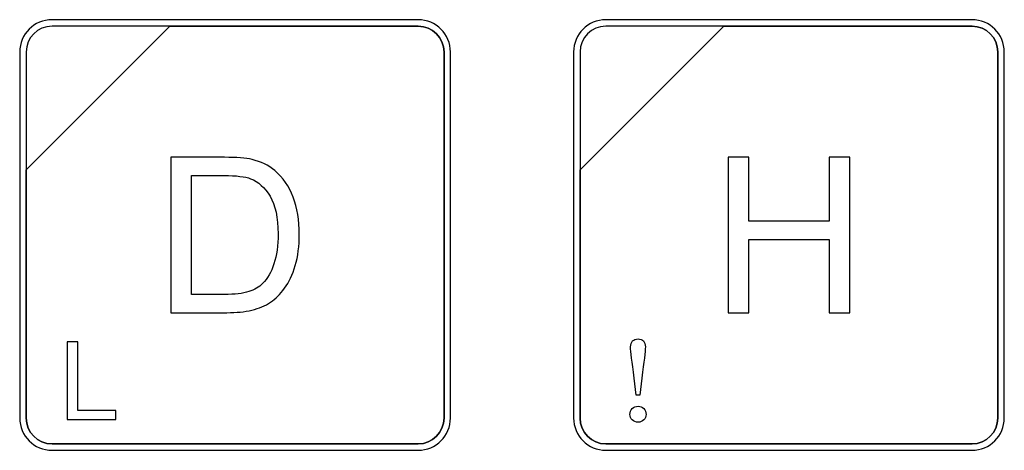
# Model space of a CAD drawing. Header units: millimetres. Extents: x 7205 to 9529, y -660 to 140.
# Tile 113 of 193: x 7568 to 7600, y -120 to -106. Entities that reach past the tile are written whole.
import ezdxf

# ---------------------------------------------------------------- set-up
doc = ezdxf.new("R2010")
doc.units = ezdxf.units.MM
doc.header["$LTSCALE"] = 3

msp = doc.modelspace()

# ---------------------------------------------------------------- linework, layer by layer
at = {"linetype": 'Continuous', "lineweight": 30}
for points, knots in [([(7569.337, -106.263), (7569.337, -106.263), (7581.237, -106.263), (7581.237, -106.263), (7581.237, -106.263), (7581.814, -106.263), (7582.287, -106.735), (7582.287, -107.313), (7582.287, -107.313), (7582.287, -107.313), (7582.287, -119.213), (7582.287, -119.213), (7582.287, -119.213), (7582.287, -119.79), (7581.814, -120.263), (7581.237, -120.263), (7581.237, -120.263), (7581.237, -120.263), (7569.337, -120.263), (7569.337, -120.263), (7569.337, -120.263), (7568.759, -120.263), (7568.287, -119.79), (7568.287, -119.213), (7568.287, -119.213), (7568.287, -119.213), (7568.287, -107.313), (7568.287, -107.313), (7568.287, -107.313), (7568.287, -106.735), (7568.759, -106.263), (7569.337, -106.263)], [0, 0, 0, 0, 0.111111, 0.111111, 0.111111, 0.111111, 0.222222, 0.222222, 0.222222, 0.222222, 0.333333, 0.333333, 0.333333, 0.333333, 0.444444, 0.444444, 0.444444, 0.444444, 0.555556, 0.555556, 0.555556, 0.555556, 0.666667, 0.666667, 0.666667, 0.666667, 0.777778, 0.777778, 0.777778, 0.777778, 1, 1, 1, 1]), ([(7569.337, -106.263), (7569.337, -106.263), (7581.237, -106.263), (7581.237, -106.263), (7581.237, -106.263), (7581.814, -106.263), (7582.287, -106.735), (7582.287, -107.313), (7582.287, -107.313), (7582.287, -107.313), (7582.287, -119.213), (7582.287, -119.213), (7582.287, -119.213), (7582.287, -119.79), (7581.814, -120.263), (7581.237, -120.263), (7581.237, -120.263), (7581.237, -120.263), (7569.337, -120.263), (7569.337, -120.263), (7569.337, -120.263), (7568.759, -120.263), (7568.287, -119.79), (7568.287, -119.213), (7568.287, -119.213), (7568.287, -119.213), (7568.287, -107.313), (7568.287, -107.313), (7568.287, -107.313), (7568.287, -106.735), (7568.759, -106.263), (7569.337, -106.263)], [0, 0, 0, 0, 0.111111, 0.111111, 0.111111, 0.111111, 0.222222, 0.222222, 0.222222, 0.222222, 0.333333, 0.333333, 0.333333, 0.333333, 0.444444, 0.444444, 0.444444, 0.444444, 0.555556, 0.555556, 0.555556, 0.555556, 0.666667, 0.666667, 0.666667, 0.666667, 0.777778, 0.777778, 0.777778, 0.777778, 1, 1, 1, 1]), ([(7569.337, -106.263), (7569.337, -106.263), (7581.237, -106.263), (7581.237, -106.263), (7581.237, -106.263), (7581.814, -106.263), (7582.287, -106.735), (7582.287, -107.313), (7582.287, -107.313), (7582.287, -107.313), (7582.287, -119.213), (7582.287, -119.213), (7582.287, -119.213), (7582.287, -119.79), (7581.814, -120.263), (7581.237, -120.263), (7581.237, -120.263), (7581.237, -120.263), (7569.337, -120.263), (7569.337, -120.263), (7569.337, -120.263), (7568.759, -120.263), (7568.287, -119.79), (7568.287, -119.213), (7568.287, -119.213), (7568.287, -119.213), (7568.287, -107.313), (7568.287, -107.313), (7568.287, -107.313), (7568.287, -106.735), (7568.759, -106.263), (7569.337, -106.263)], [0, 0, 0, 0, 0.111111, 0.111111, 0.111111, 0.111111, 0.222222, 0.222222, 0.222222, 0.222222, 0.333333, 0.333333, 0.333333, 0.333333, 0.444444, 0.444444, 0.444444, 0.444444, 0.555556, 0.555556, 0.555556, 0.555556, 0.666667, 0.666667, 0.666667, 0.666667, 0.777778, 0.777778, 0.777778, 0.777778, 1, 1, 1, 1]), ([(7569.337, -106.473), (7569.337, -106.473), (7573.168, -106.473), (7573.168, -106.473), (7573.168, -106.473), (7573.168, -106.473), (7568.497, -111.143), (7568.497, -111.143), (7568.497, -111.143), (7568.497, -111.143), (7568.497, -107.313), (7568.497, -107.313), (7568.497, -107.313), (7568.497, -106.851), (7568.875, -106.473), (7569.337, -106.473)], [0, 0, 0, 0, 0.2, 0.2, 0.2, 0.2, 0.4, 0.4, 0.4, 0.4, 0.6, 0.6, 0.6, 0.6, 1, 1, 1, 1]), ([(7573.168, -106.473), (7573.168, -106.473), (7573.18, -106.473), (7573.18, -106.473), (7573.18, -106.473), (7573.18, -106.473), (7581.237, -106.473), (7581.237, -106.473), (7581.237, -106.473), (7581.699, -106.473), (7582.077, -106.851), (7582.077, -107.313), (7582.077, -107.313), (7582.077, -107.313), (7582.077, -119.213), (7582.077, -119.213), (7582.077, -119.213), (7582.077, -119.675), (7581.699, -120.053), (7581.237, -120.053), (7581.237, -120.053), (7581.237, -120.053), (7569.337, -120.053), (7569.337, -120.053), (7569.337, -120.053), (7568.875, -120.053), (7568.497, -119.675), (7568.497, -119.213), (7568.497, -119.213), (7568.497, -119.213), (7568.497, -111.233), (7568.497, -111.233), (7568.497, -111.233), (7568.497, -111.233), (7568.497, -111.143), (7568.497, -111.143), (7568.497, -111.143), (7568.497, -111.143), (7573.168, -106.473), (7573.168, -106.473)], [0, 0, 0, 0, 0.090909, 0.090909, 0.090909, 0.090909, 0.181818, 0.181818, 0.181818, 0.181818, 0.272727, 0.272727, 0.272727, 0.272727, 0.363636, 0.363636, 0.363636, 0.363636, 0.454545, 0.454545, 0.454545, 0.454545, 0.545455, 0.545455, 0.545455, 0.545455, 0.636364, 0.636364, 0.636364, 0.636364, 0.727273, 0.727273, 0.727273, 0.727273, 0.818182, 0.818182, 0.818182, 0.818182, 1, 1, 1, 1]), ([(7582.077, -119.213), (7582.077, -119.213), (7582.077, -107.313), (7582.077, -107.313), (7582.077, -107.313), (7582.077, -106.851), (7581.699, -106.473), (7581.237, -106.473), (7581.237, -106.473), (7581.237, -106.473), (7573.18, -106.473), (7573.18, -106.473), (7573.18, -106.473), (7573.18, -106.473), (7573.168, -106.473), (7573.168, -106.473), (7573.168, -106.473), (7573.168, -106.473), (7568.497, -111.143), (7568.497, -111.143), (7568.497, -111.143), (7568.497, -111.143), (7568.497, -111.233), (7568.497, -111.233), (7568.497, -111.233), (7568.497, -111.233), (7568.497, -119.213), (7568.497, -119.213), (7568.497, -119.213), (7568.497, -119.675), (7568.875, -120.053), (7569.337, -120.053), (7569.337, -120.053), (7569.337, -120.053), (7581.237, -120.053), (7581.237, -120.053), (7581.237, -120.053), (7581.699, -120.053), (7582.077, -119.675), (7582.077, -119.213)], [0, 0, 0, 0, 0.090909, 0.090909, 0.090909, 0.090909, 0.181818, 0.181818, 0.181818, 0.181818, 0.272727, 0.272727, 0.272727, 0.272727, 0.363636, 0.363636, 0.363636, 0.363636, 0.454545, 0.454545, 0.454545, 0.454545, 0.545455, 0.545455, 0.545455, 0.545455, 0.636364, 0.636364, 0.636364, 0.636364, 0.727273, 0.727273, 0.727273, 0.727273, 0.818182, 0.818182, 0.818182, 0.818182, 1, 1, 1, 1]), ([(7569.337, -106.473), (7569.337, -106.473), (7573.168, -106.473), (7573.168, -106.473), (7573.168, -106.473), (7573.168, -106.473), (7568.497, -111.143), (7568.497, -111.143), (7568.497, -111.143), (7568.497, -111.143), (7568.497, -107.313), (7568.497, -107.313), (7568.497, -107.313), (7568.497, -106.851), (7568.875, -106.473), (7569.337, -106.473)], [0, 0, 0, 0, 0.2, 0.2, 0.2, 0.2, 0.4, 0.4, 0.4, 0.4, 0.6, 0.6, 0.6, 0.6, 1, 1, 1, 1]), ([(7573.168, -106.473), (7573.168, -106.473), (7573.18, -106.473), (7573.18, -106.473), (7573.18, -106.473), (7573.18, -106.473), (7581.237, -106.473), (7581.237, -106.473), (7581.237, -106.473), (7581.699, -106.473), (7582.077, -106.851), (7582.077, -107.313), (7582.077, -107.313), (7582.077, -107.313), (7582.077, -119.213), (7582.077, -119.213), (7582.077, -119.213), (7582.077, -119.675), (7581.699, -120.053), (7581.237, -120.053), (7581.237, -120.053), (7581.237, -120.053), (7569.337, -120.053), (7569.337, -120.053), (7569.337, -120.053), (7568.875, -120.053), (7568.497, -119.675), (7568.497, -119.213), (7568.497, -119.213), (7568.497, -119.213), (7568.497, -111.233), (7568.497, -111.233), (7568.497, -111.233), (7568.497, -111.233), (7568.497, -111.143), (7568.497, -111.143), (7568.497, -111.143), (7568.497, -111.143), (7573.168, -106.473), (7573.168, -106.473)], [0, 0, 0, 0, 0.090909, 0.090909, 0.090909, 0.090909, 0.181818, 0.181818, 0.181818, 0.181818, 0.272727, 0.272727, 0.272727, 0.272727, 0.363636, 0.363636, 0.363636, 0.363636, 0.454545, 0.454545, 0.454545, 0.454545, 0.545455, 0.545455, 0.545455, 0.545455, 0.636364, 0.636364, 0.636364, 0.636364, 0.727273, 0.727273, 0.727273, 0.727273, 0.818182, 0.818182, 0.818182, 0.818182, 1, 1, 1, 1]), ([(7582.077, -119.213), (7582.077, -119.213), (7582.077, -107.313), (7582.077, -107.313), (7582.077, -107.313), (7582.077, -106.851), (7581.699, -106.473), (7581.237, -106.473), (7581.237, -106.473), (7581.237, -106.473), (7573.18, -106.473), (7573.18, -106.473), (7573.18, -106.473), (7573.18, -106.473), (7573.168, -106.473), (7573.168, -106.473), (7573.168, -106.473), (7573.168, -106.473), (7568.497, -111.143), (7568.497, -111.143), (7568.497, -111.143), (7568.497, -111.143), (7568.497, -111.233), (7568.497, -111.233), (7568.497, -111.233), (7568.497, -111.233), (7568.497, -119.213), (7568.497, -119.213), (7568.497, -119.213), (7568.497, -119.675), (7568.875, -120.053), (7569.337, -120.053), (7569.337, -120.053), (7569.337, -120.053), (7581.237, -120.053), (7581.237, -120.053), (7581.237, -120.053), (7581.699, -120.053), (7582.077, -119.675), (7582.077, -119.213)], [0, 0, 0, 0, 0.090909, 0.090909, 0.090909, 0.090909, 0.181818, 0.181818, 0.181818, 0.181818, 0.272727, 0.272727, 0.272727, 0.272727, 0.363636, 0.363636, 0.363636, 0.363636, 0.454545, 0.454545, 0.454545, 0.454545, 0.545455, 0.545455, 0.545455, 0.545455, 0.636364, 0.636364, 0.636364, 0.636364, 0.727273, 0.727273, 0.727273, 0.727273, 0.818182, 0.818182, 0.818182, 0.818182, 1, 1, 1, 1]), ([(7569.337, -106.473), (7569.337, -106.473), (7573.168, -106.473), (7573.168, -106.473), (7573.168, -106.473), (7573.168, -106.473), (7568.497, -111.143), (7568.497, -111.143), (7568.497, -111.143), (7568.497, -111.143), (7568.497, -107.313), (7568.497, -107.313), (7568.497, -107.313), (7568.497, -106.851), (7568.875, -106.473), (7569.337, -106.473)], [0, 0, 0, 0, 0.2, 0.2, 0.2, 0.2, 0.4, 0.4, 0.4, 0.4, 0.6, 0.6, 0.6, 0.6, 1, 1, 1, 1]), ([(7573.168, -106.473), (7573.168, -106.473), (7573.18, -106.473), (7573.18, -106.473), (7573.18, -106.473), (7573.18, -106.473), (7581.237, -106.473), (7581.237, -106.473), (7581.237, -106.473), (7581.699, -106.473), (7582.077, -106.851), (7582.077, -107.313), (7582.077, -107.313), (7582.077, -107.313), (7582.077, -119.213), (7582.077, -119.213), (7582.077, -119.213), (7582.077, -119.675), (7581.699, -120.053), (7581.237, -120.053), (7581.237, -120.053), (7581.237, -120.053), (7569.337, -120.053), (7569.337, -120.053), (7569.337, -120.053), (7568.875, -120.053), (7568.497, -119.675), (7568.497, -119.213), (7568.497, -119.213), (7568.497, -119.213), (7568.497, -111.233), (7568.497, -111.233), (7568.497, -111.233), (7568.497, -111.233), (7568.497, -111.143), (7568.497, -111.143), (7568.497, -111.143), (7568.497, -111.143), (7573.168, -106.473), (7573.168, -106.473)], [0, 0, 0, 0, 0.090909, 0.090909, 0.090909, 0.090909, 0.181818, 0.181818, 0.181818, 0.181818, 0.272727, 0.272727, 0.272727, 0.272727, 0.363636, 0.363636, 0.363636, 0.363636, 0.454545, 0.454545, 0.454545, 0.454545, 0.545455, 0.545455, 0.545455, 0.545455, 0.636364, 0.636364, 0.636364, 0.636364, 0.727273, 0.727273, 0.727273, 0.727273, 0.818182, 0.818182, 0.818182, 0.818182, 1, 1, 1, 1]), ([(7582.077, -119.213), (7582.077, -119.213), (7582.077, -107.313), (7582.077, -107.313), (7582.077, -107.313), (7582.077, -106.851), (7581.699, -106.473), (7581.237, -106.473), (7581.237, -106.473), (7581.237, -106.473), (7573.18, -106.473), (7573.18, -106.473), (7573.18, -106.473), (7573.18, -106.473), (7573.168, -106.473), (7573.168, -106.473), (7573.168, -106.473), (7573.168, -106.473), (7568.497, -111.143), (7568.497, -111.143), (7568.497, -111.143), (7568.497, -111.143), (7568.497, -111.233), (7568.497, -111.233), (7568.497, -111.233), (7568.497, -111.233), (7568.497, -119.213), (7568.497, -119.213), (7568.497, -119.213), (7568.497, -119.675), (7568.875, -120.053), (7569.337, -120.053), (7569.337, -120.053), (7569.337, -120.053), (7581.237, -120.053), (7581.237, -120.053), (7581.237, -120.053), (7581.699, -120.053), (7582.077, -119.675), (7582.077, -119.213)], [0, 0, 0, 0, 0.090909, 0.090909, 0.090909, 0.090909, 0.181818, 0.181818, 0.181818, 0.181818, 0.272727, 0.272727, 0.272727, 0.272727, 0.363636, 0.363636, 0.363636, 0.363636, 0.454545, 0.454545, 0.454545, 0.454545, 0.545455, 0.545455, 0.545455, 0.545455, 0.636364, 0.636364, 0.636364, 0.636364, 0.727273, 0.727273, 0.727273, 0.727273, 0.818182, 0.818182, 0.818182, 0.818182, 1, 1, 1, 1]), ([(7587.337, -106.263), (7587.337, -106.263), (7599.237, -106.263), (7599.237, -106.263), (7599.237, -106.263), (7599.814, -106.263), (7600.287, -106.735), (7600.287, -107.313), (7600.287, -107.313), (7600.287, -107.313), (7600.287, -119.213), (7600.287, -119.213), (7600.287, -119.213), (7600.287, -119.79), (7599.814, -120.263), (7599.237, -120.263), (7599.237, -120.263), (7599.237, -120.263), (7587.337, -120.263), (7587.337, -120.263), (7587.337, -120.263), (7586.759, -120.263), (7586.287, -119.79), (7586.287, -119.213), (7586.287, -119.213), (7586.287, -119.213), (7586.287, -107.313), (7586.287, -107.313), (7586.287, -107.313), (7586.287, -106.735), (7586.759, -106.263), (7587.337, -106.263)], [0, 0, 0, 0, 0.111111, 0.111111, 0.111111, 0.111111, 0.222222, 0.222222, 0.222222, 0.222222, 0.333333, 0.333333, 0.333333, 0.333333, 0.444444, 0.444444, 0.444444, 0.444444, 0.555556, 0.555556, 0.555556, 0.555556, 0.666667, 0.666667, 0.666667, 0.666667, 0.777778, 0.777778, 0.777778, 0.777778, 1, 1, 1, 1]), ([(7587.337, -106.263), (7587.337, -106.263), (7599.237, -106.263), (7599.237, -106.263), (7599.237, -106.263), (7599.814, -106.263), (7600.287, -106.735), (7600.287, -107.313), (7600.287, -107.313), (7600.287, -107.313), (7600.287, -119.213), (7600.287, -119.213), (7600.287, -119.213), (7600.287, -119.79), (7599.814, -120.263), (7599.237, -120.263), (7599.237, -120.263), (7599.237, -120.263), (7587.337, -120.263), (7587.337, -120.263), (7587.337, -120.263), (7586.759, -120.263), (7586.287, -119.79), (7586.287, -119.213), (7586.287, -119.213), (7586.287, -119.213), (7586.287, -107.313), (7586.287, -107.313), (7586.287, -107.313), (7586.287, -106.735), (7586.759, -106.263), (7587.337, -106.263)], [0, 0, 0, 0, 0.111111, 0.111111, 0.111111, 0.111111, 0.222222, 0.222222, 0.222222, 0.222222, 0.333333, 0.333333, 0.333333, 0.333333, 0.444444, 0.444444, 0.444444, 0.444444, 0.555556, 0.555556, 0.555556, 0.555556, 0.666667, 0.666667, 0.666667, 0.666667, 0.777778, 0.777778, 0.777778, 0.777778, 1, 1, 1, 1]), ([(7587.337, -106.263), (7587.337, -106.263), (7599.237, -106.263), (7599.237, -106.263), (7599.237, -106.263), (7599.814, -106.263), (7600.287, -106.735), (7600.287, -107.313), (7600.287, -107.313), (7600.287, -107.313), (7600.287, -119.213), (7600.287, -119.213), (7600.287, -119.213), (7600.287, -119.79), (7599.814, -120.263), (7599.237, -120.263), (7599.237, -120.263), (7599.237, -120.263), (7587.337, -120.263), (7587.337, -120.263), (7587.337, -120.263), (7586.759, -120.263), (7586.287, -119.79), (7586.287, -119.213), (7586.287, -119.213), (7586.287, -119.213), (7586.287, -107.313), (7586.287, -107.313), (7586.287, -107.313), (7586.287, -106.735), (7586.759, -106.263), (7587.337, -106.263)], [0, 0, 0, 0, 0.111111, 0.111111, 0.111111, 0.111111, 0.222222, 0.222222, 0.222222, 0.222222, 0.333333, 0.333333, 0.333333, 0.333333, 0.444444, 0.444444, 0.444444, 0.444444, 0.555556, 0.555556, 0.555556, 0.555556, 0.666667, 0.666667, 0.666667, 0.666667, 0.777778, 0.777778, 0.777778, 0.777778, 1, 1, 1, 1]), ([(7587.337, -106.473), (7587.337, -106.473), (7591.168, -106.473), (7591.168, -106.473), (7591.168, -106.473), (7591.168, -106.473), (7586.497, -111.143), (7586.497, -111.143), (7586.497, -111.143), (7586.497, -111.143), (7586.497, -107.313), (7586.497, -107.313), (7586.497, -107.313), (7586.497, -106.851), (7586.875, -106.473), (7587.337, -106.473)], [0, 0, 0, 0, 0.2, 0.2, 0.2, 0.2, 0.4, 0.4, 0.4, 0.4, 0.6, 0.6, 0.6, 0.6, 1, 1, 1, 1]), ([(7591.168, -106.473), (7591.168, -106.473), (7591.18, -106.473), (7591.18, -106.473), (7591.18, -106.473), (7591.18, -106.473), (7599.237, -106.473), (7599.237, -106.473), (7599.237, -106.473), (7599.699, -106.473), (7600.077, -106.851), (7600.077, -107.313), (7600.077, -107.313), (7600.077, -107.313), (7600.077, -119.213), (7600.077, -119.213), (7600.077, -119.213), (7600.077, -119.675), (7599.699, -120.053), (7599.237, -120.053), (7599.237, -120.053), (7599.237, -120.053), (7587.337, -120.053), (7587.337, -120.053), (7587.337, -120.053), (7586.875, -120.053), (7586.497, -119.675), (7586.497, -119.213), (7586.497, -119.213), (7586.497, -119.213), (7586.497, -111.233), (7586.497, -111.233), (7586.497, -111.233), (7586.497, -111.233), (7586.497, -111.143), (7586.497, -111.143), (7586.497, -111.143), (7586.497, -111.143), (7591.168, -106.473), (7591.168, -106.473)], [0, 0, 0, 0, 0.090909, 0.090909, 0.090909, 0.090909, 0.181818, 0.181818, 0.181818, 0.181818, 0.272727, 0.272727, 0.272727, 0.272727, 0.363636, 0.363636, 0.363636, 0.363636, 0.454545, 0.454545, 0.454545, 0.454545, 0.545455, 0.545455, 0.545455, 0.545455, 0.636364, 0.636364, 0.636364, 0.636364, 0.727273, 0.727273, 0.727273, 0.727273, 0.818182, 0.818182, 0.818182, 0.818182, 1, 1, 1, 1]), ([(7600.077, -119.213), (7600.077, -119.213), (7600.077, -107.313), (7600.077, -107.313), (7600.077, -107.313), (7600.077, -106.851), (7599.699, -106.473), (7599.237, -106.473), (7599.237, -106.473), (7599.237, -106.473), (7591.18, -106.473), (7591.18, -106.473), (7591.18, -106.473), (7591.18, -106.473), (7591.168, -106.473), (7591.168, -106.473), (7591.168, -106.473), (7591.168, -106.473), (7586.497, -111.143), (7586.497, -111.143), (7586.497, -111.143), (7586.497, -111.143), (7586.497, -111.233), (7586.497, -111.233), (7586.497, -111.233), (7586.497, -111.233), (7586.497, -119.213), (7586.497, -119.213), (7586.497, -119.213), (7586.497, -119.675), (7586.875, -120.053), (7587.337, -120.053), (7587.337, -120.053), (7587.337, -120.053), (7599.237, -120.053), (7599.237, -120.053), (7599.237, -120.053), (7599.699, -120.053), (7600.077, -119.675), (7600.077, -119.213)], [0, 0, 0, 0, 0.090909, 0.090909, 0.090909, 0.090909, 0.181818, 0.181818, 0.181818, 0.181818, 0.272727, 0.272727, 0.272727, 0.272727, 0.363636, 0.363636, 0.363636, 0.363636, 0.454545, 0.454545, 0.454545, 0.454545, 0.545455, 0.545455, 0.545455, 0.545455, 0.636364, 0.636364, 0.636364, 0.636364, 0.727273, 0.727273, 0.727273, 0.727273, 0.818182, 0.818182, 0.818182, 0.818182, 1, 1, 1, 1]), ([(7587.337, -106.473), (7587.337, -106.473), (7591.168, -106.473), (7591.168, -106.473), (7591.168, -106.473), (7591.168, -106.473), (7586.497, -111.143), (7586.497, -111.143), (7586.497, -111.143), (7586.497, -111.143), (7586.497, -107.313), (7586.497, -107.313), (7586.497, -107.313), (7586.497, -106.851), (7586.875, -106.473), (7587.337, -106.473)], [0, 0, 0, 0, 0.2, 0.2, 0.2, 0.2, 0.4, 0.4, 0.4, 0.4, 0.6, 0.6, 0.6, 0.6, 1, 1, 1, 1]), ([(7591.168, -106.473), (7591.168, -106.473), (7591.18, -106.473), (7591.18, -106.473), (7591.18, -106.473), (7591.18, -106.473), (7599.237, -106.473), (7599.237, -106.473), (7599.237, -106.473), (7599.699, -106.473), (7600.077, -106.851), (7600.077, -107.313), (7600.077, -107.313), (7600.077, -107.313), (7600.077, -119.213), (7600.077, -119.213), (7600.077, -119.213), (7600.077, -119.675), (7599.699, -120.053), (7599.237, -120.053), (7599.237, -120.053), (7599.237, -120.053), (7587.337, -120.053), (7587.337, -120.053), (7587.337, -120.053), (7586.875, -120.053), (7586.497, -119.675), (7586.497, -119.213), (7586.497, -119.213), (7586.497, -119.213), (7586.497, -111.233), (7586.497, -111.233), (7586.497, -111.233), (7586.497, -111.233), (7586.497, -111.143), (7586.497, -111.143), (7586.497, -111.143), (7586.497, -111.143), (7591.168, -106.473), (7591.168, -106.473)], [0, 0, 0, 0, 0.090909, 0.090909, 0.090909, 0.090909, 0.181818, 0.181818, 0.181818, 0.181818, 0.272727, 0.272727, 0.272727, 0.272727, 0.363636, 0.363636, 0.363636, 0.363636, 0.454545, 0.454545, 0.454545, 0.454545, 0.545455, 0.545455, 0.545455, 0.545455, 0.636364, 0.636364, 0.636364, 0.636364, 0.727273, 0.727273, 0.727273, 0.727273, 0.818182, 0.818182, 0.818182, 0.818182, 1, 1, 1, 1]), ([(7600.077, -119.213), (7600.077, -119.213), (7600.077, -107.313), (7600.077, -107.313), (7600.077, -107.313), (7600.077, -106.851), (7599.699, -106.473), (7599.237, -106.473), (7599.237, -106.473), (7599.237, -106.473), (7591.18, -106.473), (7591.18, -106.473), (7591.18, -106.473), (7591.18, -106.473), (7591.168, -106.473), (7591.168, -106.473), (7591.168, -106.473), (7591.168, -106.473), (7586.497, -111.143), (7586.497, -111.143), (7586.497, -111.143), (7586.497, -111.143), (7586.497, -111.233), (7586.497, -111.233), (7586.497, -111.233), (7586.497, -111.233), (7586.497, -119.213), (7586.497, -119.213), (7586.497, -119.213), (7586.497, -119.675), (7586.875, -120.053), (7587.337, -120.053), (7587.337, -120.053), (7587.337, -120.053), (7599.237, -120.053), (7599.237, -120.053), (7599.237, -120.053), (7599.699, -120.053), (7600.077, -119.675), (7600.077, -119.213)], [0, 0, 0, 0, 0.090909, 0.090909, 0.090909, 0.090909, 0.181818, 0.181818, 0.181818, 0.181818, 0.272727, 0.272727, 0.272727, 0.272727, 0.363636, 0.363636, 0.363636, 0.363636, 0.454545, 0.454545, 0.454545, 0.454545, 0.545455, 0.545455, 0.545455, 0.545455, 0.636364, 0.636364, 0.636364, 0.636364, 0.727273, 0.727273, 0.727273, 0.727273, 0.818182, 0.818182, 0.818182, 0.818182, 1, 1, 1, 1]), ([(7587.337, -106.473), (7587.337, -106.473), (7591.168, -106.473), (7591.168, -106.473), (7591.168, -106.473), (7591.168, -106.473), (7586.497, -111.143), (7586.497, -111.143), (7586.497, -111.143), (7586.497, -111.143), (7586.497, -107.313), (7586.497, -107.313), (7586.497, -107.313), (7586.497, -106.851), (7586.875, -106.473), (7587.337, -106.473)], [0, 0, 0, 0, 0.2, 0.2, 0.2, 0.2, 0.4, 0.4, 0.4, 0.4, 0.6, 0.6, 0.6, 0.6, 1, 1, 1, 1]), ([(7591.168, -106.473), (7591.168, -106.473), (7591.18, -106.473), (7591.18, -106.473), (7591.18, -106.473), (7591.18, -106.473), (7599.237, -106.473), (7599.237, -106.473), (7599.237, -106.473), (7599.699, -106.473), (7600.077, -106.851), (7600.077, -107.313), (7600.077, -107.313), (7600.077, -107.313), (7600.077, -119.213), (7600.077, -119.213), (7600.077, -119.213), (7600.077, -119.675), (7599.699, -120.053), (7599.237, -120.053), (7599.237, -120.053), (7599.237, -120.053), (7587.337, -120.053), (7587.337, -120.053), (7587.337, -120.053), (7586.875, -120.053), (7586.497, -119.675), (7586.497, -119.213), (7586.497, -119.213), (7586.497, -119.213), (7586.497, -111.233), (7586.497, -111.233), (7586.497, -111.233), (7586.497, -111.233), (7586.497, -111.143), (7586.497, -111.143), (7586.497, -111.143), (7586.497, -111.143), (7591.168, -106.473), (7591.168, -106.473)], [0, 0, 0, 0, 0.090909, 0.090909, 0.090909, 0.090909, 0.181818, 0.181818, 0.181818, 0.181818, 0.272727, 0.272727, 0.272727, 0.272727, 0.363636, 0.363636, 0.363636, 0.363636, 0.454545, 0.454545, 0.454545, 0.454545, 0.545455, 0.545455, 0.545455, 0.545455, 0.636364, 0.636364, 0.636364, 0.636364, 0.727273, 0.727273, 0.727273, 0.727273, 0.818182, 0.818182, 0.818182, 0.818182, 1, 1, 1, 1]), ([(7600.077, -119.213), (7600.077, -119.213), (7600.077, -107.313), (7600.077, -107.313), (7600.077, -107.313), (7600.077, -106.851), (7599.699, -106.473), (7599.237, -106.473), (7599.237, -106.473), (7599.237, -106.473), (7591.18, -106.473), (7591.18, -106.473), (7591.18, -106.473), (7591.18, -106.473), (7591.168, -106.473), (7591.168, -106.473), (7591.168, -106.473), (7591.168, -106.473), (7586.497, -111.143), (7586.497, -111.143), (7586.497, -111.143), (7586.497, -111.143), (7586.497, -111.233), (7586.497, -111.233), (7586.497, -111.233), (7586.497, -111.233), (7586.497, -119.213), (7586.497, -119.213), (7586.497, -119.213), (7586.497, -119.675), (7586.875, -120.053), (7587.337, -120.053), (7587.337, -120.053), (7587.337, -120.053), (7599.237, -120.053), (7599.237, -120.053), (7599.237, -120.053), (7599.699, -120.053), (7600.077, -119.675), (7600.077, -119.213)], [0, 0, 0, 0, 0.090909, 0.090909, 0.090909, 0.090909, 0.181818, 0.181818, 0.181818, 0.181818, 0.272727, 0.272727, 0.272727, 0.272727, 0.363636, 0.363636, 0.363636, 0.363636, 0.454545, 0.454545, 0.454545, 0.454545, 0.545455, 0.545455, 0.545455, 0.545455, 0.636364, 0.636364, 0.636364, 0.636364, 0.727273, 0.727273, 0.727273, 0.727273, 0.818182, 0.818182, 0.818182, 0.818182, 1, 1, 1, 1]), ([(7573.198, -115.789), (7573.198, -115.789), (7573.198, -110.737), (7573.198, -110.737), (7573.198, -110.737), (7573.198, -110.737), (7574.939, -110.737), (7574.939, -110.737), (7574.939, -110.737), (7575.331, -110.737), (7575.631, -110.76), (7575.838, -110.809), (7575.838, -110.809), (7576.128, -110.876), (7576.375, -110.997), (7576.579, -111.171), (7576.579, -111.171), (7576.846, -111.397), (7577.045, -111.683), (7577.177, -112.034), (7577.177, -112.034), (7577.309, -112.384), (7577.375, -112.785), (7577.375, -113.236), (7577.375, -113.236), (7577.375, -113.619), (7577.331, -113.959), (7577.241, -114.255), (7577.241, -114.255), (7577.152, -114.552), (7577.037, -114.797), (7576.897, -114.991), (7576.897, -114.991), (7576.756, -115.185), (7576.603, -115.338), (7576.436, -115.449), (7576.436, -115.449), (7576.27, -115.561), (7576.069, -115.645), (7575.834, -115.703), (7575.834, -115.703), (7575.597, -115.76), (7575.327, -115.789), (7575.021, -115.789), (7575.021, -115.789), (7575.021, -115.789), (7573.198, -115.789), (7573.198, -115.789)], [0, 0, 0, 0, 0.076923, 0.076923, 0.076923, 0.076923, 0.153846, 0.153846, 0.153846, 0.153846, 0.230769, 0.230769, 0.230769, 0.230769, 0.307692, 0.307692, 0.307692, 0.307692, 0.384615, 0.384615, 0.384615, 0.384615, 0.461538, 0.461538, 0.461538, 0.461538, 0.538462, 0.538462, 0.538462, 0.538462, 0.615385, 0.615385, 0.615385, 0.615385, 0.692308, 0.692308, 0.692308, 0.692308, 0.769231, 0.769231, 0.769231, 0.769231, 0.846154, 0.846154, 0.846154, 0.846154, 1, 1, 1, 1]), ([(7591.311, -115.789), (7591.311, -115.789), (7591.311, -110.737), (7591.311, -110.737), (7591.311, -110.737), (7591.311, -110.737), (7591.982, -110.737), (7591.982, -110.737), (7591.982, -110.737), (7591.982, -110.737), (7591.982, -112.818), (7591.982, -112.818), (7591.982, -112.818), (7591.982, -112.818), (7594.592, -112.818), (7594.592, -112.818), (7594.592, -112.818), (7594.592, -112.818), (7594.592, -110.737), (7594.592, -110.737), (7594.592, -110.737), (7594.592, -110.737), (7595.262, -110.737), (7595.262, -110.737), (7595.262, -110.737), (7595.262, -110.737), (7595.262, -115.789), (7595.262, -115.789), (7595.262, -115.789), (7595.262, -115.789), (7594.592, -115.789), (7594.592, -115.789), (7594.592, -115.789), (7594.592, -115.789), (7594.592, -113.411), (7594.592, -113.411), (7594.592, -113.411), (7594.592, -113.411), (7591.982, -113.411), (7591.982, -113.411), (7591.982, -113.411), (7591.982, -113.411), (7591.982, -115.789), (7591.982, -115.789), (7591.982, -115.789), (7591.982, -115.789), (7591.311, -115.789), (7591.311, -115.789)], [0, 0, 0, 0, 0.076923, 0.076923, 0.076923, 0.076923, 0.153846, 0.153846, 0.153846, 0.153846, 0.230769, 0.230769, 0.230769, 0.230769, 0.307692, 0.307692, 0.307692, 0.307692, 0.384615, 0.384615, 0.384615, 0.384615, 0.461538, 0.461538, 0.461538, 0.461538, 0.538462, 0.538462, 0.538462, 0.538462, 0.615385, 0.615385, 0.615385, 0.615385, 0.692308, 0.692308, 0.692308, 0.692308, 0.769231, 0.769231, 0.769231, 0.769231, 0.846154, 0.846154, 0.846154, 0.846154, 1, 1, 1, 1]), ([(7573.869, -115.196), (7573.869, -115.196), (7574.946, -115.196), (7574.946, -115.196), (7574.946, -115.196), (7575.279, -115.196), (7575.54, -115.165), (7575.729, -115.103), (7575.729, -115.103), (7575.918, -115.041), (7576.069, -114.954), (7576.182, -114.841), (7576.182, -114.841), (7576.339, -114.682), (7576.463, -114.468), (7576.551, -114.2), (7576.551, -114.2), (7576.639, -113.932), (7576.684, -113.607), (7576.684, -113.225), (7576.684, -113.225), (7576.684, -112.696), (7576.597, -112.289), (7576.424, -112.004), (7576.424, -112.004), (7576.251, -111.72), (7576.041, -111.529), (7575.792, -111.433), (7575.792, -111.433), (7575.614, -111.364), (7575.326, -111.33), (7574.928, -111.33), (7574.928, -111.33), (7574.928, -111.33), (7573.869, -111.33), (7573.869, -111.33), (7573.869, -111.33), (7573.869, -111.33), (7573.869, -115.196), (7573.869, -115.196)], [0, 0, 0, 0, 0.090909, 0.090909, 0.090909, 0.090909, 0.181818, 0.181818, 0.181818, 0.181818, 0.272727, 0.272727, 0.272727, 0.272727, 0.363636, 0.363636, 0.363636, 0.363636, 0.454545, 0.454545, 0.454545, 0.454545, 0.545455, 0.545455, 0.545455, 0.545455, 0.636364, 0.636364, 0.636364, 0.636364, 0.727273, 0.727273, 0.727273, 0.727273, 0.818182, 0.818182, 0.818182, 0.818182, 1, 1, 1, 1]), ([(7569.835, -119.259), (7569.835, -119.259), (7569.835, -116.734), (7569.835, -116.734), (7569.835, -116.734), (7569.835, -116.734), (7570.171, -116.734), (7570.171, -116.734), (7570.171, -116.734), (7570.171, -116.734), (7570.171, -118.963), (7570.171, -118.963), (7570.171, -118.963), (7570.171, -118.963), (7571.412, -118.963), (7571.412, -118.963), (7571.412, -118.963), (7571.412, -118.963), (7571.412, -119.259), (7571.412, -119.259), (7571.412, -119.259), (7571.412, -119.259), (7569.835, -119.259), (7569.835, -119.259)], [0, 0, 0, 0, 0.142857, 0.142857, 0.142857, 0.142857, 0.285714, 0.285714, 0.285714, 0.285714, 0.428571, 0.428571, 0.428571, 0.428571, 0.571429, 0.571429, 0.571429, 0.571429, 0.714286, 0.714286, 0.714286, 0.714286, 1, 1, 1, 1]), ([(7588.384, -116.642), (7588.236, -116.642), (7588.141, -116.73), (7588.141, -116.899), (7588.141, -116.899), (7588.141, -117.062), (7588.183, -117.379), (7588.261, -117.912), (7588.261, -117.912), (7588.261, -117.912), (7588.324, -118.469), (7588.324, -118.469), (7588.324, -118.469), (7588.324, -118.469), (7588.437, -118.469), (7588.437, -118.469), (7588.437, -118.469), (7588.437, -118.469), (7588.501, -117.912), (7588.501, -117.912), (7588.501, -117.912), (7588.578, -117.379), (7588.621, -117.062), (7588.621, -116.899), (7588.621, -116.899), (7588.621, -116.73), (7588.529, -116.642), (7588.384, -116.642)], [0, 0, 0, 0, 0.125, 0.125, 0.125, 0.125, 0.25, 0.25, 0.25, 0.25, 0.375, 0.375, 0.375, 0.375, 0.5, 0.5, 0.5, 0.5, 0.625, 0.625, 0.625, 0.625, 0.75, 0.75, 0.75, 0.75, 1, 1, 1, 1]), ([(7588.384, -119.351), (7588.529, -119.351), (7588.645, -119.235), (7588.645, -119.094), (7588.645, -119.094), (7588.645, -118.952), (7588.529, -118.829), (7588.384, -118.829), (7588.384, -118.829), (7588.236, -118.829), (7588.12, -118.952), (7588.12, -119.094), (7588.12, -119.094), (7588.12, -119.235), (7588.236, -119.351), (7588.384, -119.351)], [0, 0, 0, 0, 0.2, 0.2, 0.2, 0.2, 0.4, 0.4, 0.4, 0.4, 0.6, 0.6, 0.6, 0.6, 1, 1, 1, 1])]:
    msp.add_open_spline(points, degree=3, knots=knots, dxfattribs=at)

doc.saveas('drawing.dxf')
